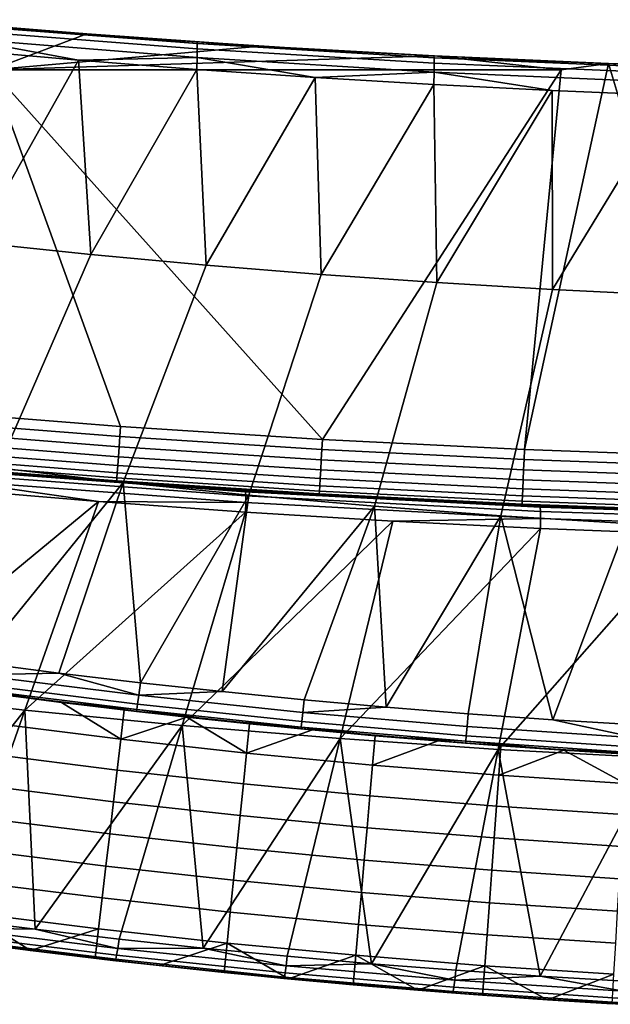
# Model space of a CAD drawing. Header units: millimetres. Extents: x 2387 to 13955, y -4964 to 364.
# Tile 208 of 256: x 12322 to 12429, y -3433 to -3256. Entities that reach past the tile are written whole.
import ezdxf

# ---------------------------------------------------------------- set-up
doc = ezdxf.new("R2010")
doc.units = ezdxf.units.MM
doc.header["$MEASUREMENT"] = 0
doc.layers.add('limbo', color=7, linetype='Continuous', true_color=0x000000)
doc.layers.add('sistema 2', color=7, linetype='Continuous', true_color=0x000000)

msp = doc.modelspace()

# ---------------------------------------------------------------- linework, layer by layer
at = {"layer": 'limbo'}
for points in [[(12320.15, -3257.08, 254.07), (12329.76, -3257.85, 254.07), (12339.37, -3258.58, 254.07), (12348.98, -3259.27, 254.07), (12358.59, -3259.92, 254.07), (12368.2, -3260.54, 254.07), (12377.82, -3261.12, 254.07), (12387.44, -3261.67, 254.07), (12397.06, -3262.17, 254.07), (12406.69, -3262.64, 254.07), (12416.31, -3263.07, 254.07), (12425.94, -3263.46, 254.07), (12435.57, -3263.82, 254.07)], [(12431.62, -3343.73, 254.07), (12421.55, -3343.35, 254.07), (12411.49, -3342.94, 254.07), (12401.42, -3342.48, 254.07), (12391.36, -3341.98, 254.07), (12381.3, -3341.45, 254.07), (12371.24, -3340.87, 254.07), (12361.18, -3340.26, 254.07), (12351.13, -3339.61, 254.07), (12341.08, -3338.91, 254.07), (12331.03, -3338.18, 254.07), (12320.99, -3337.41, 254.07)]]:
    msp.add_polyline3d(points, dxfattribs=at)
at = {"layer": 'sistema 2'}
for points in [[(12303.3, -3255.64, -13.69), (12334.48, -3258.21, -13.69), (12317.27, -3264.67, -13.69)], [(12334.48, -3258.21, -13.69), (12303.3, -3255.64, -13.69), (12313.21, -3256.5, 378.37)], [(12311.85, -3256.68, 386.03), (12354.34, -3259.95, 385.79), (12333.75, -3258.16, 378.13), (12313.21, -3256.5, 378.37)], [(12311.86, -3257.56, 393.65), (12354.34, -3260.88, 393.62), (12354.34, -3259.95, 385.79), (12311.85, -3256.68, 386.03)], [(12334.48, -3258.21, -13.69), (12313.21, -3256.5, 378.37), (12333.75, -3258.16, 378.13)], [(12311.83, -3259.03, 401.18), (12354.32, -3262.43, 401.36), (12354.34, -3260.88, 393.62), (12311.86, -3257.56, 393.65)], [(12334.48, -3258.21, -13.69), (12365.71, -3260.39, -13.69), (12317.27, -3264.67, -13.69)], [(12334.48, -3258.21, -13.69), (12333.75, -3258.16, 378.13), (12354.3, -3259.64, 377.92)], [(12354.3, -3259.64, 377.92), (12333.75, -3258.16, 378.13), (12354.34, -3259.95, 385.79)], [(12354.3, -3259.64, 377.92), (12365.71, -3260.39, -13.69), (12334.48, -3258.21, -13.69)], [(12332.99, -3262.91, 408.76), (12311.83, -3259.03, 401.18), (12311.75, -3261.06, 408.55)], [(12311.83, -3259.03, 401.18), (12332.99, -3262.91, 408.76), (12354.32, -3262.43, 401.36)], [(12396.97, -3262.17, -13.69), (12317.27, -3264.67, -13.69), (12365.71, -3260.39, -13.69)], [(12354.3, -3259.64, 377.92), (12375.59, -3260.99, 377.73), (12365.71, -3260.39, -13.69)], [(12354.34, -3259.95, 385.79), (12375.59, -3260.99, 377.73), (12354.3, -3259.64, 377.92)], [(12354.34, -3260.88, 393.62), (12396.94, -3263.46, 393.6), (12396.93, -3262.49, 385.59), (12354.34, -3259.95, 385.79)], [(12354.34, -3259.95, 385.79), (12396.93, -3262.49, 385.59), (12396.9, -3262.16, 377.56), (12375.59, -3260.99, 377.73)], [(12365.71, -3260.39, -13.69), (12375.59, -3260.99, 377.73), (12396.97, -3262.17, -13.69)], [(12314.51, -3295.73, 515.28), (12332.99, -3262.91, 408.76), (12311.75, -3261.06, 408.55)], [(12396.97, -3262.17, -13.69), (12419.77, -3264.67, -13.69), (12317.27, -3264.67, -13.69)], [(12354.32, -3262.43, 401.36), (12396.91, -3265.08, 401.5), (12396.94, -3263.46, 393.6), (12354.34, -3260.88, 393.62)], [(12396.97, -3262.17, -13.69), (12375.59, -3260.99, 377.73), (12396.9, -3262.16, 377.56)], [(12396.9, -3262.16, 377.56), (12418.21, -3263.15, 377.42), (12396.97, -3262.17, -13.69)], [(12396.9, -3262.16, 377.56), (12396.93, -3262.49, 385.59), (12418.21, -3263.15, 377.42)], [(12396.97, -3262.17, -13.69), (12428.27, -3263.55, -13.69), (12419.77, -3264.67, -13.69)], [(12396.97, -3262.17, -13.69), (12418.21, -3263.15, 377.42), (12428.27, -3263.55, -13.69)], [(12332.99, -3262.91, 408.76), (12314.51, -3295.73, 515.28), (12335.2, -3297.88, 515.28)], [(12354.32, -3262.43, 401.36), (12332.99, -3262.91, 408.76), (12354.25, -3264.58, 408.94)], [(12335.2, -3297.88, 515.28), (12354.25, -3264.58, 408.94), (12332.99, -3262.91, 408.76)], [(12354.25, -3264.58, 408.94), (12375.55, -3266.04, 409.09), (12354.32, -3262.43, 401.36)], [(12396.91, -3265.08, 401.5), (12354.32, -3262.43, 401.36), (12375.55, -3266.04, 409.09)], [(12396.91, -3265.08, 401.5), (12439.55, -3266.95, 401.59), (12439.57, -3265.29, 393.57), (12396.94, -3263.46, 393.6)], [(12396.94, -3263.46, 393.6), (12439.57, -3265.29, 393.57), (12439.56, -3264.29, 385.45), (12396.93, -3262.49, 385.59)], [(12396.93, -3262.49, 385.59), (12439.56, -3264.29, 385.45), (12439.54, -3263.95, 377.3), (12418.21, -3263.15, 377.42)], [(12449.53, -3334.3, -13.69), (12413.17, -3333, -13.69), (12428.27, -3263.55, -13.69)], [(12428.27, -3263.55, -13.69), (12413.17, -3333, -13.69), (12419.77, -3264.67, -13.69)], [(12428.27, -3263.55, -13.69), (12418.21, -3263.15, 377.42), (12439.54, -3263.95, 377.3)], [(12449.53, -3334.3, -13.69), (12428.27, -3263.55, -13.69), (12459.59, -3264.54, -13.69)], [(12439.54, -3263.95, 377.3), (12459.59, -3264.54, -13.69), (12428.27, -3263.55, -13.69)], [(12304.27, -3325.99, -13.69), (12317.27, -3264.67, -13.69), (12340.54, -3328.85, -13.69)], [(12340.54, -3328.85, -13.69), (12317.27, -3264.67, -13.69), (12376.84, -3331.18, -13.69)], [(12376.84, -3331.18, -13.69), (12317.27, -3264.67, -13.69), (12419.77, -3264.67, -13.69)], [(12335.2, -3297.88, 515.28), (12355.91, -3299.8, 515.28), (12354.25, -3264.58, 408.94)], [(12355.91, -3299.8, 515.28), (12375.55, -3266.04, 409.09), (12354.25, -3264.58, 408.94)], [(12396.86, -3267.31, 409.22), (12396.91, -3265.08, 401.5), (12375.55, -3266.04, 409.09)], [(12413.17, -3333, -13.69), (12376.84, -3331.18, -13.69), (12419.77, -3264.67, -13.69)], [(12418.18, -3268.38, 409.33), (12396.91, -3265.08, 401.5), (12396.86, -3267.31, 409.22)], [(12439.55, -3266.95, 401.59), (12396.91, -3265.08, 401.5), (12418.18, -3268.38, 409.33), (12439.51, -3269.26, 409.42)], [(12355.91, -3299.8, 515.28), (12376.64, -3301.49, 515.28), (12375.55, -3266.04, 409.09)], [(12376.64, -3301.49, 515.28), (12396.86, -3267.31, 409.22), (12375.55, -3266.04, 409.09)], [(12396.86, -3267.31, 409.22), (12376.64, -3301.49, 515.28), (12397.41, -3302.96, 515.28)], [(12397.41, -3302.96, 515.28), (12418.18, -3268.38, 409.33), (12396.86, -3267.31, 409.22)], [(12418.18, -3268.38, 409.33), (12397.41, -3302.96, 515.28), (12418.23, -3304.21, 515.28)], [(12418.23, -3304.21, 515.28), (12439.51, -3269.26, 409.42), (12418.18, -3268.38, 409.33)], [(12418.23, -3304.21, 515.28), (12439.05, -3305.23, 515.28), (12439.51, -3269.26, 409.42)], [(12295.98, -3333.38, 636.81), (12318.48, -3336.3, 636.81), (12335.2, -3297.88, 515.28), (12314.51, -3295.73, 515.28)], [(12318.48, -3336.3, 636.81), (12341.02, -3338.91, 636.81), (12355.91, -3299.8, 515.28), (12335.2, -3297.88, 515.28)], [(12341.02, -3338.91, 636.81), (12363.6, -3341.21, 636.81), (12376.64, -3301.49, 515.28), (12355.91, -3299.8, 515.28)], [(12363.6, -3341.21, 636.81), (12386.23, -3343.21, 636.81), (12397.41, -3302.96, 515.28), (12376.64, -3301.49, 515.28)], [(12386.23, -3343.21, 636.81), (12408.91, -3344.91, 636.81), (12418.23, -3304.21, 515.28), (12397.41, -3302.96, 515.28)], [(12408.91, -3344.91, 636.81), (12431.58, -3346.29, 636.81), (12439.05, -3305.23, 515.28), (12418.23, -3304.21, 515.28)], [(12304.12, -3327.81, -13.52), (12304.27, -3325.99, -13.69), (12340.54, -3328.85, -13.69), (12340.41, -3330.66, -13.52)], [(12340.28, -3332.52, -12.99), (12303.96, -3329.66, -12.99), (12304.12, -3327.81, -13.52), (12340.41, -3330.66, -13.52)], [(12340.41, -3330.66, -13.52), (12340.54, -3328.85, -13.69), (12376.84, -3331.18, -13.69), (12376.74, -3333, -13.52)], [(12340.15, -3334.31, -12.06), (12303.8, -3331.45, -12.06), (12303.96, -3329.66, -12.99), (12340.28, -3332.52, -12.99)], [(12376.63, -3334.86, -12.99), (12340.28, -3332.52, -12.99), (12340.41, -3330.66, -13.52), (12376.74, -3333, -13.52)], [(12413.17, -3333, -13.69), (12413.09, -3334.82, -13.52), (12376.74, -3333, -13.52), (12376.84, -3331.18, -13.69)], [(12339.94, -3337.2, -9.16), (12303.56, -3334.33, -9.16), (12303.67, -3333.04, -10.76), (12340.03, -3335.9, -10.76)], [(12340.03, -3335.9, -10.76), (12303.67, -3333.04, -10.76), (12303.8, -3331.45, -12.06), (12340.15, -3334.31, -12.06)], [(12376.53, -3336.65, -12.06), (12340.15, -3334.31, -12.06), (12340.28, -3332.52, -12.99), (12376.63, -3334.86, -12.99)], [(12413.01, -3336.68, -12.99), (12376.63, -3334.86, -12.99), (12376.74, -3333, -13.52), (12413.09, -3334.82, -13.52)], [(12449.53, -3334.3, -13.69), (12449.47, -3336.12, -13.52), (12413.09, -3334.82, -13.52), (12413.17, -3333, -13.69)], [(12339.88, -3338.12, -7.37), (12303.48, -3335.26, -7.37), (12303.56, -3334.33, -9.16), (12339.94, -3337.2, -9.16)], [(12376.44, -3338.24, -10.76), (12340.03, -3335.9, -10.76), (12340.15, -3334.31, -12.06), (12376.53, -3336.65, -12.06)], [(12412.94, -3338.47, -12.06), (12376.53, -3336.65, -12.06), (12376.63, -3334.86, -12.99), (12413.01, -3336.68, -12.99)], [(12449.42, -3337.98, -12.99), (12413.01, -3336.68, -12.99), (12413.09, -3334.82, -13.52), (12449.47, -3336.12, -13.52)], [(12339.84, -3338.66, -5.51), (12303.43, -3335.79, -5.51), (12303.48, -3335.26, -7.37), (12339.88, -3338.12, -7.37)], [(12303.43, -3335.79, -5.51), (12339.84, -3338.66, -5.51), (12339.69, -3338.81, -3.69), (12321.48, -3337.44, -3.69)], [(12321.48, -3337.44, -3.69), (12336.44, -3338.58, 377.23), (12309.97, -3336.51, 377.57)], [(12336.44, -3338.58, 377.23), (12310.05, -3336.74, 385.65), (12309.97, -3336.51, 377.57)], [(12314.73, -3371.35, 742.98), (12341.02, -3338.91, 636.81), (12318.48, -3336.3, 636.81)], [(12376.36, -3339.54, -9.16), (12339.94, -3337.2, -9.16), (12340.03, -3335.9, -10.76), (12376.44, -3338.24, -10.76)], [(12363.04, -3341.35, 393.68), (12310.1, -3337.43, 393.7), (12310.05, -3336.74, 385.65), (12363, -3340.62, 385.32)], [(12363, -3340.62, 385.32), (12310.05, -3336.74, 385.65), (12336.44, -3338.58, 377.23)], [(12363.04, -3342.56, 401.99), (12310.11, -3338.55, 401.71), (12310.1, -3337.43, 393.7), (12363.04, -3341.35, 393.68)], [(12336.44, -3338.58, 377.23), (12321.48, -3337.44, -3.69), (12339.69, -3338.81, -3.69)], [(12376.28, -3341, -5.51), (12339.84, -3338.66, -5.51), (12339.88, -3338.12, -7.37), (12376.31, -3340.47, -7.37)], [(12376.31, -3340.47, -7.37), (12339.88, -3338.12, -7.37), (12339.94, -3337.2, -9.16), (12376.36, -3339.54, -9.16)], [(12412.81, -3341.36, -9.16), (12376.36, -3339.54, -9.16), (12376.44, -3338.24, -10.76), (12412.87, -3340.06, -10.76)], [(12412.87, -3340.06, -10.76), (12376.44, -3338.24, -10.76), (12376.53, -3336.65, -12.06), (12412.94, -3338.47, -12.06)], [(12449.37, -3339.77, -12.06), (12412.94, -3338.47, -12.06), (12413.01, -3336.68, -12.99), (12449.42, -3337.98, -12.99)], [(12310.08, -3340.12, 409.63), (12336.54, -3342.33, 409.94), (12295.04, -3376.68, 576.01)], [(12310.11, -3338.55, 401.71), (12336.54, -3342.33, 409.94), (12310.08, -3340.12, 409.63)], [(12363.04, -3342.56, 401.99), (12336.54, -3342.33, 409.94), (12310.11, -3338.55, 401.71)], [(12314.73, -3371.35, 742.98), (12329.41, -3373.23, 742.93), (12341.02, -3338.91, 636.81)], [(12344.11, -3374.97, 742.88), (12341.02, -3338.91, 636.81), (12329.41, -3373.23, 742.93)], [(12336.44, -3338.58, 377.23), (12357.9, -3340.05, -3.69), (12362.94, -3340.37, 376.94)], [(12339.69, -3338.81, -3.69), (12357.9, -3340.05, -3.69), (12336.44, -3338.58, 377.23)], [(12336.44, -3338.58, 377.23), (12362.94, -3340.37, 376.94), (12363, -3340.62, 385.32)], [(12357.9, -3340.05, -3.69), (12339.69, -3338.81, -3.69), (12339.84, -3338.66, -5.51)], [(12339.84, -3338.66, -5.51), (12376.28, -3341, -5.51), (12357.9, -3340.05, -3.69)], [(12341.02, -3338.91, 636.81), (12344.11, -3374.97, 742.88), (12363.6, -3341.21, 636.81)], [(12357.9, -3340.05, -3.69), (12376.28, -3341, -5.51), (12376.13, -3341.16, -3.69)], [(12362.94, -3340.37, 376.94), (12357.9, -3340.05, -3.69), (12376.13, -3341.16, -3.69)], [(12412.77, -3342.29, -7.37), (12376.31, -3340.47, -7.37), (12376.36, -3339.54, -9.16), (12412.81, -3341.36, -9.16)], [(12449.29, -3342.66, -9.16), (12412.81, -3341.36, -9.16), (12412.87, -3340.06, -10.76), (12449.32, -3341.37, -10.76)], [(12449.32, -3341.37, -10.76), (12412.87, -3340.06, -10.76), (12412.94, -3338.47, -12.06), (12449.37, -3339.77, -12.06)], [(12363.6, -3341.21, 636.81), (12344.11, -3374.97, 742.88), (12358.82, -3376.57, 742.83)], [(12363.6, -3341.21, 636.81), (12358.82, -3376.57, 742.83), (12386.23, -3343.21, 636.81)], [(12389.45, -3341.89, 376.69), (12362.94, -3340.37, 376.94), (12376.13, -3341.16, -3.69)], [(12363, -3340.62, 385.32), (12362.94, -3340.37, 376.94), (12389.45, -3341.89, 376.69)], [(12416.04, -3344.15, 393.67), (12363.04, -3341.35, 393.68), (12363, -3340.62, 385.32), (12416.02, -3343.38, 385.09)], [(12363, -3340.62, 385.32), (12389.45, -3341.89, 376.69), (12416.02, -3343.38, 385.09)], [(12416.05, -3345.43, 402.19), (12363.04, -3342.56, 401.99), (12363.04, -3341.35, 393.68), (12416.04, -3344.15, 393.67)], [(12376.13, -3341.16, -3.69), (12376.28, -3341, -5.51), (12394.37, -3342.14, -3.69)], [(12394.37, -3342.14, -3.69), (12389.45, -3341.89, 376.69), (12376.13, -3341.16, -3.69)], [(12412.75, -3342.82, -5.51), (12376.28, -3341, -5.51), (12376.31, -3340.47, -7.37), (12412.77, -3342.29, -7.37)], [(12376.28, -3341, -5.51), (12412.75, -3342.82, -5.51), (12412.63, -3342.99, -3.69), (12394.37, -3342.14, -3.69)], [(12389.45, -3341.89, 376.69), (12394.37, -3342.14, -3.69), (12415.98, -3343.13, 376.49)], [(12415.98, -3343.13, 376.49), (12416.02, -3343.38, 385.09), (12389.45, -3341.89, 376.69)], [(12449.26, -3343.59, -7.37), (12412.77, -3342.29, -7.37), (12412.81, -3341.36, -9.16), (12449.29, -3342.66, -9.16)], [(12323.31, -3379.89, 576.01), (12295.04, -3376.68, 576.01), (12336.54, -3342.33, 409.94)], [(12336.54, -3342.33, 409.94), (12363.02, -3344.25, 410.2), (12323.31, -3379.89, 576.01)], [(12336.54, -3342.33, 409.94), (12363.04, -3342.56, 401.99), (12363.02, -3344.25, 410.2)], [(12386.23, -3343.21, 636.81), (12358.82, -3376.57, 742.83), (12373.55, -3378.03, 742.79)], [(12363.04, -3342.56, 401.99), (12416.05, -3345.43, 402.19), (12389.51, -3345.87, 410.42), (12363.02, -3344.25, 410.2)], [(12373.55, -3378.03, 742.79), (12388.29, -3379.36, 742.75), (12386.23, -3343.21, 636.81)], [(12386.23, -3343.21, 636.81), (12388.29, -3379.36, 742.75), (12408.91, -3344.91, 636.81)], [(12412.63, -3342.99, -3.69), (12415.98, -3343.13, 376.49), (12394.37, -3342.14, -3.69)], [(12412.75, -3342.82, -5.51), (12430.89, -3343.7, -3.69), (12412.63, -3342.99, -3.69)], [(12412.63, -3342.99, -3.69), (12430.89, -3343.7, -3.69), (12415.98, -3343.13, 376.49)], [(12449.25, -3344.13, -5.51), (12412.75, -3342.82, -5.51), (12412.77, -3342.29, -7.37), (12449.26, -3343.59, -7.37)], [(12412.75, -3342.82, -5.51), (12449.25, -3344.13, -5.51), (12449.15, -3344.29, -3.69), (12430.89, -3343.7, -3.69)], [(12415.98, -3343.13, 376.49), (12430.89, -3343.7, -3.69), (12442.54, -3344.09, 376.33)], [(12442.54, -3344.09, 376.33), (12416.02, -3343.38, 385.09), (12415.98, -3343.13, 376.49)], [(12469.14, -3345.84, 393.66), (12416.04, -3344.15, 393.67), (12416.02, -3343.38, 385.09), (12469.13, -3345.05, 384.95)], [(12416.02, -3343.38, 385.09), (12442.54, -3344.09, 376.33), (12469.13, -3345.05, 384.95)], [(12323.31, -3379.89, 576.01), (12363.02, -3344.25, 410.2), (12351.64, -3382.67, 576.01)], [(12389.51, -3345.87, 410.42), (12351.64, -3382.67, 576.01), (12363.02, -3344.25, 410.2)], [(12408.91, -3344.91, 636.81), (12388.29, -3379.36, 742.75), (12403.04, -3380.54, 742.72)], [(12416.05, -3345.43, 402.19), (12416.03, -3347.2, 410.61), (12389.51, -3345.87, 410.42)], [(12403.04, -3380.54, 742.72), (12418.27, -3381.62, 742.69), (12408.91, -3344.91, 636.81)], [(12408.91, -3344.91, 636.81), (12418.27, -3381.62, 742.69), (12431.58, -3346.29, 636.81)], [(12416.05, -3345.43, 402.19), (12469.15, -3347.15, 402.31), (12442.58, -3348.24, 410.75), (12416.03, -3347.2, 410.61)], [(12469.15, -3347.15, 402.31), (12416.05, -3345.43, 402.19), (12416.04, -3344.15, 393.67), (12469.14, -3345.84, 393.66)], [(12389.51, -3345.87, 410.42), (12380.01, -3385.03, 576.01), (12351.64, -3382.67, 576.01)], [(12389.51, -3345.87, 410.42), (12416.03, -3347.2, 410.61), (12380.01, -3385.03, 576.01)], [(12416.03, -3347.2, 410.61), (12408.42, -3386.96, 576.02), (12380.01, -3385.03, 576.01)], [(12442.58, -3348.24, 410.75), (12408.42, -3386.96, 576.02), (12416.03, -3347.2, 410.61)], [(12433.5, -3382.55, 742.66), (12431.58, -3346.29, 636.81), (12418.27, -3381.62, 742.69)], [(12442.58, -3348.24, 410.75), (12436.85, -3388.46, 576.02), (12408.42, -3386.96, 576.02)], [(12314.4, -3373.55, 750.69), (12329.41, -3373.23, 742.93), (12314.73, -3371.35, 742.98)], [(12314.4, -3373.55, 750.69), (12314.14, -3375.14, 758.58), (12343.6, -3378.83, 758.58), (12343.82, -3377.21, 750.64)], [(12343.82, -3377.21, 750.64), (12329.41, -3373.23, 742.93), (12314.4, -3373.55, 750.69)], [(12329.41, -3373.23, 742.93), (12343.82, -3377.21, 750.64), (12344.11, -3374.97, 742.88)], [(12314.14, -3375.14, 758.58), (12313.98, -3376.1, 766.58), (12343.45, -3379.8, 766.64), (12343.6, -3378.83, 758.58)], [(12344.11, -3374.97, 742.88), (12343.82, -3377.21, 750.64), (12358.82, -3376.57, 742.83)], [(12295.04, -3376.68, 576.01), (12323.31, -3379.89, 576.01), (12295.04, -3415.4, 742.15)], [(12313.98, -3376.1, 766.58), (12313.9, -3376.41, 774.6), (12328.63, -3378.34, 774.66)], [(12313.9, -3376.41, 774.6), (12314.82, -3376.54, 995.28), (12328.63, -3378.34, 774.66)], [(12313.98, -3376.1, 766.58), (12328.63, -3378.34, 774.66), (12343.45, -3379.8, 766.64)], [(12314.82, -3376.54, 995.28), (12318.69, -3377.05, 1216.86), (12329.94, -3378.5, 1216.86)], [(12344.31, -3380.23, 995.28), (12328.63, -3378.34, 774.66), (12314.82, -3376.54, 995.28)], [(12329.94, -3378.5, 1216.86), (12344.31, -3380.23, 995.28), (12314.82, -3376.54, 995.28)], [(12317.99, -3382.32, 1219.16), (12340.58, -3385.14, 1219.16), (12329.94, -3378.5, 1216.86), (12318.69, -3377.05, 1216.86)], [(12343.82, -3377.21, 750.64), (12343.6, -3378.83, 758.58), (12373.12, -3381.95, 758.59), (12373.3, -3380.31, 750.59)], [(12343.82, -3377.21, 750.64), (12373.3, -3380.31, 750.59), (12373.55, -3378.03, 742.79), (12358.82, -3376.57, 742.83)], [(12328.63, -3378.34, 774.66), (12344.31, -3380.23, 995.28), (12343.38, -3380.12, 774.72)], [(12328.63, -3378.34, 774.66), (12343.38, -3380.12, 774.72), (12343.45, -3379.8, 766.64)], [(12329.94, -3378.5, 1216.86), (12340.58, -3385.14, 1219.16), (12341.2, -3379.87, 1216.86)], [(12344.31, -3380.23, 995.28), (12329.94, -3378.5, 1216.86), (12341.2, -3379.87, 1216.86)], [(12343.6, -3378.83, 758.58), (12343.45, -3379.8, 766.64), (12373, -3382.94, 766.69), (12373.12, -3381.95, 758.59)], [(12373.3, -3380.31, 750.59), (12388.29, -3379.36, 742.75), (12373.55, -3378.03, 742.79)], [(12310.11, -3417.44, 742.03), (12295.04, -3415.4, 742.15), (12323.31, -3379.89, 576.01)], [(12310.11, -3417.44, 742.03), (12323.31, -3379.89, 576.01), (12325.19, -3419.34, 741.92)], [(12323.31, -3379.89, 576.01), (12351.64, -3382.67, 576.01), (12325.19, -3419.34, 741.92)], [(12340.58, -3385.14, 1219.16), (12352.47, -3381.15, 1216.86), (12341.2, -3379.87, 1216.86)], [(12341.2, -3379.87, 1216.86), (12352.47, -3381.15, 1216.86), (12344.31, -3380.23, 995.28)], [(12343.45, -3379.8, 766.64), (12343.38, -3380.12, 774.72), (12358.15, -3381.76, 774.77)], [(12344.31, -3380.23, 995.28), (12358.15, -3381.76, 774.77), (12343.38, -3380.12, 774.72)], [(12358.15, -3381.76, 774.77), (12373, -3382.94, 766.69), (12343.45, -3379.8, 766.64)], [(12363.75, -3382.35, 1216.86), (12344.31, -3380.23, 995.28), (12352.47, -3381.15, 1216.86)], [(12358.15, -3381.76, 774.77), (12344.31, -3380.23, 995.28), (12373.86, -3383.35, 995.28)], [(12363.75, -3382.35, 1216.86), (12373.86, -3383.35, 995.28), (12344.31, -3380.23, 995.28)], [(12373.3, -3380.31, 750.59), (12373.12, -3381.95, 758.59), (12402.69, -3384.51, 758.59), (12402.84, -3382.85, 750.56)], [(12373.3, -3380.31, 750.59), (12402.84, -3382.85, 750.56), (12403.04, -3380.54, 742.72), (12388.29, -3379.36, 742.75)], [(12402.84, -3382.85, 750.56), (12433.35, -3384.88, 750.53), (12418.27, -3381.62, 742.69), (12403.04, -3380.54, 742.72)], [(12317.99, -3382.32, 1219.16), (12317.26, -3387.85, 1220.84), (12339.93, -3390.68, 1220.84), (12340.58, -3385.14, 1219.16)], [(12325.19, -3419.34, 741.92), (12351.64, -3382.67, 576.01), (12340.29, -3421.1, 741.82)], [(12351.64, -3382.67, 576.01), (12355.4, -3422.71, 741.72), (12340.29, -3421.1, 741.82)], [(12363.21, -3387.63, 1219.16), (12352.47, -3381.15, 1216.86), (12340.58, -3385.14, 1219.16)], [(12351.64, -3382.67, 576.01), (12380.01, -3385.03, 576.01), (12355.4, -3422.71, 741.72)], [(12363.21, -3387.63, 1219.16), (12363.75, -3382.35, 1216.86), (12352.47, -3381.15, 1216.86)], [(12373.86, -3383.35, 995.28), (12372.94, -3383.26, 774.82), (12358.15, -3381.76, 774.77)], [(12373, -3382.94, 766.69), (12358.15, -3381.76, 774.77), (12372.94, -3383.26, 774.82)], [(12363.21, -3387.63, 1219.16), (12375.04, -3383.47, 1216.86), (12363.75, -3382.35, 1216.86)], [(12375.04, -3383.47, 1216.86), (12373.86, -3383.35, 995.28), (12363.75, -3382.35, 1216.86)], [(12373.12, -3381.95, 758.59), (12373, -3382.94, 766.69), (12402.6, -3385.51, 766.73), (12402.69, -3384.51, 758.59)], [(12433.35, -3384.88, 750.53), (12433.5, -3382.55, 742.66), (12418.27, -3381.62, 742.69)], [(12363.21, -3387.63, 1219.16), (12385.87, -3389.79, 1219.16), (12386.33, -3384.5, 1216.86), (12375.04, -3383.47, 1216.86)], [(12387.74, -3384.62, 774.86), (12373, -3382.94, 766.69), (12372.94, -3383.26, 774.82)], [(12373.86, -3383.35, 995.28), (12387.74, -3384.62, 774.86), (12372.94, -3383.26, 774.82)], [(12387.74, -3384.62, 774.86), (12402.6, -3385.51, 766.73), (12373, -3382.94, 766.69)], [(12373.86, -3383.35, 995.28), (12375.04, -3383.47, 1216.86), (12386.33, -3384.5, 1216.86)], [(12373.86, -3383.35, 995.28), (12403.48, -3385.91, 995.28), (12387.74, -3384.62, 774.86)], [(12386.33, -3384.5, 1216.86), (12403.48, -3385.91, 995.28), (12373.86, -3383.35, 995.28)], [(12402.84, -3382.85, 750.56), (12402.69, -3384.51, 758.59), (12433.24, -3386.56, 758.59), (12433.35, -3384.88, 750.53)], [(12340.58, -3385.14, 1219.16), (12339.93, -3390.68, 1220.84), (12362.64, -3393.18, 1220.84), (12363.21, -3387.63, 1219.16)], [(12355.4, -3422.71, 741.72), (12380.01, -3385.03, 576.01), (12370.52, -3424.19, 741.64)], [(12380.01, -3385.03, 576.01), (12385.66, -3425.53, 741.56), (12370.52, -3424.19, 741.64)], [(12408.42, -3386.96, 576.02), (12385.66, -3425.53, 741.56), (12380.01, -3385.03, 576.01)], [(12385.87, -3389.79, 1219.16), (12397.63, -3385.45, 1216.86), (12386.33, -3384.5, 1216.86)], [(12385.87, -3389.79, 1219.16), (12408.56, -3391.62, 1219.16), (12408.94, -3386.32, 1216.86), (12397.63, -3385.45, 1216.86)], [(12397.63, -3385.45, 1216.86), (12403.48, -3385.91, 995.28), (12386.33, -3384.5, 1216.86)], [(12403.48, -3385.91, 995.28), (12402.55, -3385.84, 774.9), (12387.74, -3384.62, 774.86)], [(12402.6, -3385.51, 766.73), (12387.74, -3384.62, 774.86), (12402.55, -3385.84, 774.9)], [(12403.48, -3385.91, 995.28), (12397.63, -3385.45, 1216.86), (12408.94, -3386.32, 1216.86)], [(12402.6, -3385.51, 766.73), (12402.55, -3385.84, 774.9), (12417.84, -3386.95, 774.94)], [(12403.48, -3385.91, 995.28), (12417.84, -3386.95, 774.94), (12402.55, -3385.84, 774.9)], [(12402.69, -3384.51, 758.59), (12402.6, -3385.51, 766.73), (12433.17, -3387.57, 766.76), (12433.24, -3386.56, 758.59)], [(12417.84, -3386.95, 774.94), (12433.17, -3387.57, 766.76), (12402.6, -3385.51, 766.73)], [(12420.26, -3387.11, 1216.86), (12403.48, -3385.91, 995.28), (12408.94, -3386.32, 1216.86)], [(12420.26, -3387.11, 1216.86), (12433.13, -3387.9, 995.28), (12403.48, -3385.91, 995.28)], [(12433.13, -3387.9, 995.28), (12417.84, -3386.95, 774.94), (12403.48, -3385.91, 995.28)], [(12317.26, -3387.85, 1220.84), (12316.5, -3393.54, 1221.86), (12339.26, -3396.39, 1221.86), (12339.93, -3390.68, 1220.84)], [(12363.21, -3387.63, 1219.16), (12362.64, -3393.18, 1220.84), (12385.38, -3395.34, 1220.84), (12385.87, -3389.79, 1219.16)], [(12385.66, -3425.53, 741.56), (12408.42, -3386.96, 576.02), (12400.81, -3426.72, 741.49)], [(12408.42, -3386.96, 576.02), (12415.97, -3427.78, 741.43), (12400.81, -3426.72, 741.49)], [(12408.42, -3386.96, 576.02), (12436.85, -3388.46, 576.02), (12415.97, -3427.78, 741.43)], [(12408.56, -3391.62, 1219.16), (12420.26, -3387.11, 1216.86), (12408.94, -3386.32, 1216.86)], [(12420.26, -3387.11, 1216.86), (12408.56, -3391.62, 1219.16), (12431.27, -3393.12, 1219.16)], [(12433.13, -3387.9, 995.28), (12433.13, -3387.9, 774.96), (12417.84, -3386.95, 774.94)], [(12417.84, -3386.95, 774.94), (12433.13, -3387.9, 774.96), (12433.17, -3387.57, 766.76)], [(12431.27, -3393.12, 1219.16), (12431.58, -3387.81, 1216.86), (12420.26, -3387.11, 1216.86)], [(12420.26, -3387.11, 1216.86), (12431.58, -3387.81, 1216.86), (12433.13, -3387.9, 995.28)], [(12385.87, -3389.79, 1219.16), (12385.38, -3395.34, 1220.84), (12408.15, -3397.18, 1220.84), (12408.56, -3391.62, 1219.16)], [(12415.97, -3427.78, 741.43), (12436.85, -3388.46, 576.02), (12431.14, -3428.69, 741.37)], [(12339.93, -3390.68, 1220.84), (12339.26, -3396.39, 1221.86), (12362.05, -3398.89, 1221.86), (12362.64, -3393.18, 1220.84)], [(12362.64, -3393.18, 1220.84), (12362.05, -3398.89, 1221.86), (12384.87, -3401.07, 1221.86), (12385.38, -3395.34, 1220.84)], [(12408.56, -3391.62, 1219.16), (12408.15, -3397.18, 1220.84), (12430.94, -3398.68, 1220.84), (12431.27, -3393.12, 1219.16)], [(12316.5, -3393.54, 1221.86), (12315.74, -3399.33, 1222.21), (12338.58, -3402.18, 1222.21), (12339.26, -3396.39, 1221.86)], [(12339.26, -3396.39, 1221.86), (12338.58, -3402.18, 1222.21), (12361.45, -3404.7, 1222.21), (12362.05, -3398.89, 1221.86)], [(12385.38, -3395.34, 1220.84), (12384.87, -3401.07, 1221.86), (12407.73, -3402.91, 1221.86), (12408.15, -3397.18, 1220.84)], [(12408.15, -3397.18, 1220.84), (12407.73, -3402.91, 1221.86), (12430.61, -3404.42, 1221.86), (12430.94, -3398.68, 1220.84)], [(12315.74, -3399.33, 1222.21), (12314.97, -3405.12, 1221.87), (12337.89, -3407.99, 1221.87), (12338.58, -3402.18, 1222.21)], [(12362.05, -3398.89, 1221.86), (12361.45, -3404.7, 1222.21), (12384.36, -3406.88, 1222.21), (12384.87, -3401.07, 1221.86)], [(12338.58, -3402.18, 1222.21), (12337.89, -3407.99, 1221.87), (12360.85, -3410.52, 1221.87), (12361.45, -3404.7, 1222.21)], [(12384.87, -3401.07, 1221.86), (12384.36, -3406.88, 1222.21), (12407.3, -3408.73, 1222.21), (12407.73, -3402.91, 1221.86)], [(12407.73, -3402.91, 1221.86), (12407.3, -3408.73, 1222.21), (12430.27, -3410.24, 1222.21), (12430.61, -3404.42, 1221.86)], [(12314.97, -3405.12, 1221.87), (12314.21, -3410.84, 1220.84), (12337.22, -3413.71, 1220.84), (12337.89, -3407.99, 1221.87)], [(12361.45, -3404.7, 1222.21), (12360.85, -3410.52, 1221.87), (12383.85, -3412.71, 1221.87), (12384.36, -3406.88, 1222.21)], [(12384.36, -3406.88, 1222.21), (12383.85, -3412.71, 1221.87), (12406.87, -3414.56, 1221.87), (12407.3, -3408.73, 1222.21)], [(12337.89, -3407.99, 1221.87), (12337.22, -3413.71, 1220.84), (12360.26, -3416.25, 1220.84), (12360.85, -3410.52, 1221.87)], [(12407.3, -3408.73, 1222.21), (12406.87, -3414.56, 1221.87), (12429.92, -3416.08, 1221.87), (12430.27, -3410.24, 1222.21)], [(12314.21, -3410.84, 1220.84), (12313.48, -3416.38, 1219.17), (12336.57, -3419.26, 1219.17), (12337.22, -3413.71, 1220.84)], [(12360.85, -3410.52, 1221.87), (12360.26, -3416.25, 1220.84), (12383.34, -3418.45, 1220.84), (12383.85, -3412.71, 1221.87)], [(12383.85, -3412.71, 1221.87), (12383.34, -3418.45, 1220.84), (12406.45, -3420.31, 1220.84), (12406.87, -3414.56, 1221.87)], [(12337.22, -3413.71, 1220.84), (12336.57, -3419.26, 1219.17), (12359.69, -3421.81, 1219.17), (12360.26, -3416.25, 1220.84)], [(12406.87, -3414.56, 1221.87), (12406.45, -3420.31, 1220.84), (12429.59, -3421.83, 1220.84), (12429.92, -3416.08, 1221.87)], [(12313.48, -3416.38, 1219.17), (12312.78, -3421.66, 1216.86), (12324.36, -3423.15, 1216.86)], [(12336.57, -3419.26, 1219.17), (12313.48, -3416.38, 1219.17), (12324.36, -3423.15, 1216.86)], [(12360.26, -3416.25, 1220.84), (12359.69, -3421.81, 1219.17), (12382.85, -3424.02, 1219.17), (12383.34, -3418.45, 1220.84)], [(12309.81, -3419.09, 750.21), (12310.11, -3417.44, 742.03), (12325.19, -3419.34, 741.92)], [(12309.58, -3420.27, 758.48), (12309.81, -3419.09, 750.21), (12340.02, -3422.8, 750.1), (12339.82, -3424.01, 758.49)], [(12309.81, -3419.09, 750.21), (12325.19, -3419.34, 741.92), (12340.02, -3422.8, 750.1)], [(12336.57, -3419.26, 1219.17), (12324.36, -3423.15, 1216.86), (12335.94, -3424.56, 1216.86)], [(12325.19, -3419.34, 741.92), (12340.29, -3421.1, 741.82), (12340.02, -3422.8, 750.1)], [(12359.69, -3421.81, 1219.17), (12336.57, -3419.26, 1219.17), (12335.94, -3424.56, 1216.86), (12347.54, -3425.88, 1216.86)], [(12383.34, -3418.45, 1220.84), (12382.85, -3424.02, 1219.17), (12406.04, -3425.89, 1219.17), (12406.45, -3420.31, 1220.84)], [(12308.8, -3421.13, 995.12), (12324.36, -3423.15, 1216.86), (12312.78, -3421.66, 1216.86)], [(12339.15, -3424.93, 995.12), (12308.8, -3421.13, 995.12), (12324.43, -3423.16, 775.28)], [(12309.3, -3421.2, 775.16), (12324.43, -3423.16, 775.28), (12308.8, -3421.13, 995.12)], [(12324.36, -3423.15, 1216.86), (12308.8, -3421.13, 995.12), (12339.15, -3424.93, 995.12)], [(12309.41, -3420.97, 766.81), (12339.67, -3424.74, 766.93), (12324.43, -3423.16, 775.28), (12309.3, -3421.2, 775.16)], [(12309.41, -3420.97, 766.81), (12309.58, -3420.27, 758.48), (12339.82, -3424.01, 758.49), (12339.67, -3424.74, 766.93)], [(12340.02, -3422.8, 750.1), (12340.29, -3421.1, 741.82), (12355.4, -3422.71, 741.72)], [(12406.45, -3420.31, 1220.84), (12406.04, -3425.89, 1219.17), (12429.26, -3427.42, 1219.17), (12429.59, -3421.83, 1220.84)], [(12324.36, -3423.15, 1216.86), (12339.15, -3424.93, 995.12), (12335.94, -3424.56, 1216.86)], [(12324.43, -3423.16, 775.28), (12339.58, -3424.98, 775.39), (12339.15, -3424.93, 995.12)], [(12339.67, -3424.74, 766.93), (12339.58, -3424.98, 775.39), (12324.43, -3423.16, 775.28)], [(12339.82, -3424.01, 758.49), (12340.02, -3422.8, 750.1), (12370.3, -3425.94, 750.01), (12370.12, -3427.19, 758.49)], [(12355.4, -3422.71, 741.72), (12370.3, -3425.94, 750.01), (12340.02, -3422.8, 750.1)], [(12359.15, -3427.11, 1216.86), (12359.69, -3421.81, 1219.17), (12347.54, -3425.88, 1216.86)], [(12370.52, -3424.19, 741.64), (12370.3, -3425.94, 750.01), (12355.4, -3422.71, 741.72)], [(12359.69, -3421.81, 1219.17), (12359.15, -3427.11, 1216.86), (12370.76, -3428.26, 1216.86)], [(12382.85, -3424.02, 1219.17), (12359.69, -3421.81, 1219.17), (12370.76, -3428.26, 1216.86)], [(12335.94, -3424.56, 1216.86), (12339.15, -3424.93, 995.12), (12347.54, -3425.88, 1216.86)], [(12347.54, -3425.88, 1216.86), (12339.15, -3424.93, 995.12), (12359.15, -3427.11, 1216.86)], [(12359.15, -3427.11, 1216.86), (12339.15, -3424.93, 995.12), (12369.56, -3428.15, 995.12)], [(12339.15, -3424.93, 995.12), (12354.74, -3426.65, 775.49), (12369.56, -3428.15, 995.12)], [(12339.15, -3424.93, 995.12), (12339.58, -3424.98, 775.39), (12354.74, -3426.65, 775.49)], [(12339.67, -3424.74, 766.93), (12370, -3427.94, 767.03), (12354.74, -3426.65, 775.49), (12339.58, -3424.98, 775.39)], [(12339.67, -3424.74, 766.93), (12339.82, -3424.01, 758.49), (12370.12, -3427.19, 758.49), (12370, -3427.94, 767.03)], [(12370.3, -3425.94, 750.01), (12370.52, -3424.19, 741.64), (12385.66, -3425.53, 741.56)], [(12370.76, -3428.26, 1216.86), (12382.39, -3429.33, 1216.86), (12382.85, -3424.02, 1219.17)], [(12382.85, -3424.02, 1219.17), (12382.39, -3429.33, 1216.86), (12394.02, -3430.31, 1216.86)], [(12394.02, -3430.31, 1216.86), (12406.04, -3425.89, 1219.17), (12382.85, -3424.02, 1219.17)], [(12369.56, -3428.15, 995.12), (12354.74, -3426.65, 775.49), (12369.92, -3428.18, 775.58)], [(12370, -3427.94, 767.03), (12369.92, -3428.18, 775.58), (12354.74, -3426.65, 775.49)], [(12370.12, -3427.19, 758.49), (12370.3, -3425.94, 750.01), (12400.63, -3428.51, 749.94), (12400.49, -3429.78, 758.49)], [(12370.3, -3425.94, 750.01), (12385.66, -3425.53, 741.56), (12400.63, -3428.51, 749.94)], [(12400.63, -3428.51, 749.94), (12385.66, -3425.53, 741.56), (12400.81, -3426.72, 741.49)], [(12394.02, -3430.31, 1216.86), (12405.65, -3431.2, 1216.86), (12406.04, -3425.89, 1219.17)], [(12400.81, -3426.72, 741.49), (12415.97, -3427.78, 741.43), (12400.63, -3428.51, 749.94)], [(12406.04, -3425.89, 1219.17), (12405.65, -3431.2, 1216.86), (12417.3, -3432.01, 1216.86)], [(12406.04, -3425.89, 1219.17), (12417.3, -3432.01, 1216.86), (12429.26, -3427.42, 1219.17)], [(12359.15, -3427.11, 1216.86), (12369.56, -3428.15, 995.12), (12370.76, -3428.26, 1216.86)], [(12370.76, -3428.26, 1216.86), (12369.56, -3428.15, 995.12), (12382.39, -3429.33, 1216.86)], [(12382.39, -3429.33, 1216.86), (12369.56, -3428.15, 995.12), (12400.03, -3430.78, 995.12)], [(12369.56, -3428.15, 995.12), (12385.11, -3429.57, 775.66), (12400.03, -3430.78, 995.12)], [(12369.92, -3428.18, 775.58), (12385.11, -3429.57, 775.66), (12369.56, -3428.15, 995.12)], [(12370, -3427.94, 767.03), (12400.38, -3430.55, 767.11), (12385.11, -3429.57, 775.66), (12369.92, -3428.18, 775.58)], [(12370, -3427.94, 767.03), (12370.12, -3427.19, 758.49), (12400.49, -3429.78, 758.49), (12400.38, -3430.55, 767.11)], [(12400.49, -3429.78, 758.49), (12400.63, -3428.51, 749.94), (12431, -3430.5, 749.88), (12430.89, -3431.8, 758.49)], [(12400.63, -3428.51, 749.94), (12415.97, -3427.78, 741.43), (12431, -3430.5, 749.88)], [(12431, -3430.5, 749.88), (12415.97, -3427.78, 741.43), (12431.14, -3428.69, 741.37)], [(12417.3, -3432.01, 1216.86), (12428.95, -3432.74, 1216.86), (12429.26, -3427.42, 1219.17)], [(12382.39, -3429.33, 1216.86), (12400.03, -3430.78, 995.12), (12394.02, -3430.31, 1216.86)], [(12400.03, -3430.78, 995.12), (12385.11, -3429.57, 775.66), (12400.32, -3430.8, 775.74)], [(12400.38, -3430.55, 767.11), (12400.32, -3430.8, 775.74), (12385.11, -3429.57, 775.66)], [(12394.02, -3430.31, 1216.86), (12400.03, -3430.78, 995.12), (12405.65, -3431.2, 1216.86)], [(12400.38, -3430.55, 767.11), (12430.82, -3432.58, 767.17), (12415.54, -3431.9, 775.81), (12400.32, -3430.8, 775.74)], [(12400.38, -3430.55, 767.11), (12400.49, -3429.78, 758.49), (12430.89, -3431.8, 758.49), (12430.82, -3432.58, 767.17)], [(12405.65, -3431.2, 1216.86), (12400.03, -3430.78, 995.12), (12417.3, -3432.01, 1216.86)], [(12400.03, -3430.78, 995.12), (12415.54, -3431.9, 775.81), (12430.55, -3432.83, 995.12)], [(12400.32, -3430.8, 775.74), (12415.54, -3431.9, 775.81), (12400.03, -3430.78, 995.12)], [(12400.03, -3430.78, 995.12), (12430.55, -3432.83, 995.12), (12417.3, -3432.01, 1216.86)], [(12430.77, -3432.84, 775.86), (12430.55, -3432.83, 995.12), (12415.54, -3431.9, 775.81)], [(12430.82, -3432.58, 767.17), (12430.77, -3432.84, 775.86), (12415.54, -3431.9, 775.81)], [(12417.3, -3432.01, 1216.86), (12430.55, -3432.83, 995.12), (12428.95, -3432.74, 1216.86)]]:
    msp.add_3dface(points, dxfattribs=at)

doc.saveas('drawing.dxf')
